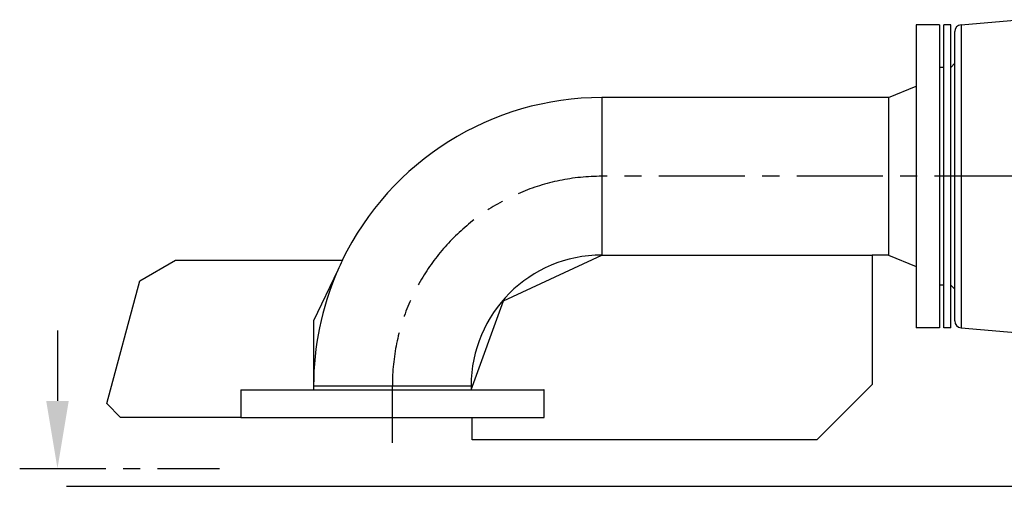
# Model space of a CAD drawing. Header units: millimetres. Extents: x 0 to 5940, y 0 to 4200.
# Tile 39 of 55: x 1730 to 2444, y 2841 to 3179. Entities that reach past the tile are written whole.
import ezdxf

# ---------------------------------------------------------------- set-up
doc = ezdxf.new("R2010")
doc.units = ezdxf.units.MM
doc.header["$LTSCALE"] = 50
doc.linetypes.add('MITTE', pattern=[2, 1.25, -0.25, 0.25, -0.25])
for name, color, linetype in [('02-LINIE-035', 2, 'CONTINUOUS'), ('03-LINIE-050', 3, 'CONTINUOUS'), ('05-ACHSE', 1, 'MITTE')]:
    doc.layers.add(name, color=color, linetype=linetype)

msp = doc.modelspace()

# ---------------------------------------------------------------- linework, layer by layer
at = {"layer": '02-LINIE-035'}
for p, q in [((2412.72, 3175.77), (2454.4, 3179.41)), ((2380.15, 3175.78), (2380.15, 2955.78)), ((2397.15, 3175.78), (2380.15, 3175.78)), ((2397.15, 3175.78), (2397.15, 2955.78)), ((2400.15, 2955.78), (2400.15, 3175.78)), ((2405.15, 3175.78), (2400.15, 3175.78)), ((2405.15, 2955.78), (2405.15, 3175.78)), ((2412.72, 3175.77), (2412.72, 2955.8)), ((2408.15, 2960.78), (2408.15, 3170.78)), ((2400.15, 3144.78), (2397.15, 3144.78)), ((2405.15, 3144.78), (2408.15, 3147.78)), ((2360.15, 3122.93), (2380.15, 3131.28)), ((2152.15, 3122.93), (2152.15, 3008.63)), ((2360.15, 3122.93), (2152.15, 3122.93)), ((2360.15, 3122.93), (2360.15, 3008.63)), ((2080.81, 2975.37), (2152.15, 3008.63)), ((2152.15, 3008.63), (2348.15, 3008.63)), ((2348.15, 3008.63), (2348.15, 2914.63)), ((2360.15, 3008.63), (2348.15, 3008.63)), ((2360.15, 3008.63), (2380.15, 3000.28)), ((1816.85, 2989.78), (1842.83, 3004.78)), ((1842.83, 3004.78), (1963.9, 3004.78)), ((1960.56, 2997.52), (1943, 2960.78)), ((1793, 2900.78), (1816.85, 2989.78)), ((2400.15, 2986.78), (2397.15, 2986.78)), ((2405.15, 2986.78), (2408.15, 2983.78)), ((2057.3, 2910.78), (2080.81, 2975.37)), ((1943, 2960.78), (1943, 2910.78)), ((1757.23, 2953.75), (1757.23, 2902.75)), ((2397.15, 2955.78), (2380.15, 2955.78)), ((2405.15, 2955.78), (2400.15, 2955.78)), ((2412.72, 2955.8), (2465.64, 2951.17)), ((2348.15, 2914.63), (2308.15, 2874.63)), ((1890.15, 2910.78), (1890.15, 2890.78)), ((1890.18, 2910.78), (1890.15, 2910.78)), ((1890.18, 2910.78), (2110.04, 2910.78)), ((1943, 2913.78), (2057.3, 2913.78)), ((2057.3, 2913.78), (2057.3, 2910.78)), ((2110.15, 2910.78), (2110.04, 2910.78)), ((2110.15, 2890.78), (2110.15, 2910.78)), ((1803, 2890.78), (1793, 2900.78)), ((1890.15, 2890.78), (1803, 2890.78)), ((1890.15, 2890.78), (2110.04, 2890.78)), ((2058.15, 2874.63), (2058.15, 2890.78)), ((2110.04, 2890.78), (2110.15, 2890.78)), ((2308.15, 2874.63), (2058.15, 2874.63))]:
    msp.add_line(p, q, dxfattribs=at)
at = {"layer": '02-LINIE-035', "linetype": 'MITTE'}
msp.add_line((1729.82, 2853.75), (1874.64, 2853.75), dxfattribs=at)
at = {"layer": '02-LINIE-035'}
for centre, radius, start, end in [((2413.15, 3170.78), 5, 95, 180), ((2152.15, 2913.78), 209.15, 90, 154.2087), ((2152.15, 2913.78), 94.85, 90, 180), ((2152.15, 2913.78), 209.1, 154.20145, 156.3917), ((2152.15, 2913.78), 209.15, 156.79415, 180), ((2413.15, 2960.78), 5, 180, 265)]:
    msp.add_arc(centre, radius, start, end, dxfattribs=at)
msp.add_solid([(1765.4, 2902.75), (1749.07, 2902.75), (1757.23, 2853.75)], dxfattribs=at)
at = {"layer": '03-LINIE-050'}
msp.add_line((1763.87, 2840.78), (3803.96, 2840.78), dxfattribs=at)
at = {"layer": '05-ACHSE'}
for p, q in [((3755.93, 3065.78), (2152.15, 3065.78)), ((2000.11, 2913.78), (2000.11, 2872.24))]:
    msp.add_line(p, q, dxfattribs=at)
msp.add_arc((2152.15, 2913.78), 152, 90, 180, dxfattribs=at)

doc.saveas('drawing.dxf')
